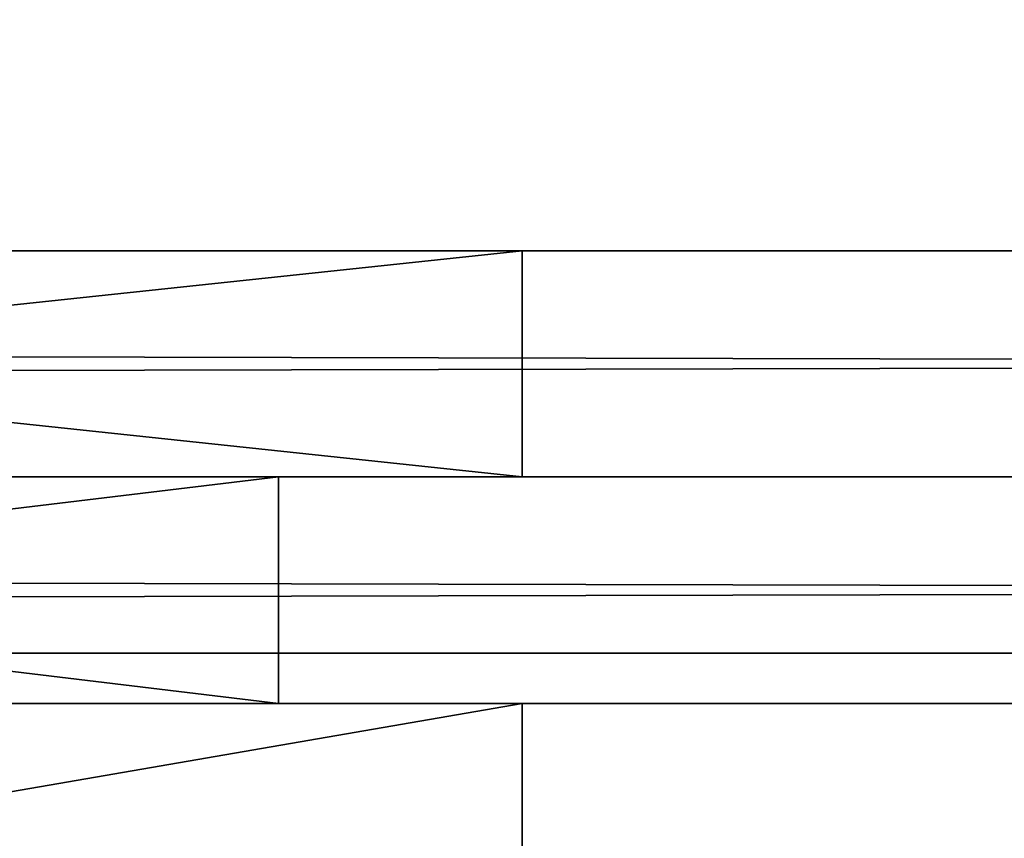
# Model space of a CAD drawing. Extents: x 0 to 35.8, y 0 to 28.5.
# Tile 41 of 89: x 17.017 to 17.321, y 4.096 to 4.349. Entities that reach past the tile are written whole.
import ezdxf

# ---------------------------------------------------------------- set-up
doc = ezdxf.new("R2010")
doc.units = 0
doc.header["$MEASUREMENT"] = 0
doc.layers.get('0').update_dxf_attribs({"color": 13, "linetype": 'CONTINUOUS'})
doc.layers.add('BSH_B36CL80ENS_SYMBOL_2', color=252, linetype='CONTINUOUS')

# ---------------------------------------------------------------- blocks, each defined once
blk = doc.blocks.new('BSH_B36CL81ENG_TRADECAD_DX')
at = {"layer": 'BSH_B36CL80ENS_SYMBOL_2', "color": 0}
for p, q in [((33.2423, 4.2778, 27.6267), (2.6346, 4.2778, 27.6267)), ((2.6346, 4.2778, 26.5397), (33.2423, 4.2778, 26.5397)), ((33.2423, 4.2778, 2.4265), (2.6346, 4.2778, 2.4265)), ((2.6346, 4.2778, 37.5918), (33.2423, 4.2778, 37.5918)), ((17.1722, 4.2778, 38.581), (16.5155, 4.2778, 38.581)), ((16.5155, 4.2778, 70.2622), (17.1722, 4.2778, 70.2622)), ((17.1722, 4.2778, 70.2622), (17.1722, 4.2778, 68.7649)), ((17.1722, 4.2778, 68.7649), (17.1722, 4.208, 68.7649)), ((17.1722, 4.208, 70.2622), (17.1722, 4.2778, 70.2622)), ((17.1722, 4.2778, 41.5972), (17.1722, 4.2778, 38.581)), ((17.1722, 4.2778, 38.581), (17.1722, 4.208, 38.581)), ((17.1722, 4.208, 41.5972), (17.1722, 4.2778, 41.5972)), ((17.1722, 4.2778, 38.581), (17.1722, 4.208, 38.581)), ((17.1722, 4.208, 70.2622), (17.1722, 4.2778, 70.2622)), ((17.1722, 4.2778, 68.7649), (17.1722, 4.2778, 41.5972)), ((17.1722, 4.208, 41.5972), (17.1722, 4.2778, 41.5972)), ((17.1722, 4.2778, 68.7649), (17.1722, 4.208, 68.7649)), ((33.2423, 4.208, 27.7021), (2.6346, 4.208, 27.7021)), ((2.6346, 4.208, 27.6267), (33.2423, 4.208, 27.6267)), ((33.2423, 4.208, 37.5165), (2.6346, 4.208, 37.5165)), ((2.6346, 4.208, 37.5918), (33.2423, 4.208, 37.5918)), ((33.2423, 4.208, 37.5165), (2.6346, 4.208, 37.5165)), ((33.2423, 4.208, 27.7021), (2.6346, 4.208, 27.7021)), ((2.6346, 4.208, 27.6267), (33.2423, 4.208, 27.6267)), ((33.2423, 4.208, 26.5397), (2.6346, 4.208, 26.5397)), ((33.2423, 4.208, 2.5018), (2.6346, 4.208, 2.5018)), ((2.6346, 4.208, 2.4265), (33.2423, 4.208, 2.4265)), ((33.2423, 4.208, 26.4644), (2.6346, 4.208, 26.4644)), ((33.2423, 4.208, 26.5397), (2.6346, 4.208, 26.5397)), ((33.2423, 4.208, 26.4644), (2.6346, 4.208, 26.4644)), ((33.2423, 4.208, 2.5018), (2.6346, 4.208, 2.5018)), ((2.6346, 4.208, 2.4265), (33.2423, 4.208, 2.4265)), ((2.6346, 4.208, 37.5918), (33.2423, 4.208, 37.5918)), ((17.0969, 4.208, 70.1868), (16.5155, 4.208, 70.1868)), ((16.5155, 4.208, 70.2622), (17.1722, 4.208, 70.2622)), ((17.0969, 4.208, 70.1868), (16.5155, 4.208, 70.1868)), ((16.5155, 4.208, 38.6564), (17.0969, 4.208, 38.6564)), ((17.1722, 4.208, 38.581), (16.5155, 4.208, 38.581)), ((17.1722, 4.208, 38.581), (16.5155, 4.208, 38.581)), ((16.5155, 4.208, 70.2622), (17.1722, 4.208, 70.2622)), ((16.5155, 4.208, 38.6564), (17.0969, 4.208, 38.6564)), ((17.1722, 4.208, 70.2622), (17.0969, 4.208, 70.1868)), ((17.1722, 4.208, 38.581), (17.0969, 4.208, 38.6564)), ((17.0969, 4.208, 38.6564), (17.0969, 4.208, 41.5972)), ((17.0969, 4.208, 41.5972), (17.1722, 4.208, 41.5972)), ((17.0969, 4.208, 70.1868), (17.0969, 4.138, 70.1868)), ((17.0969, 4.208, 38.6564), (17.0969, 4.138, 38.6564)), ((17.0969, 4.138, 41.5972), (17.0969, 4.208, 41.5972)), ((17.0969, 4.208, 38.6564), (17.0969, 4.208, 41.5972)), ((17.1722, 4.208, 38.581), (17.0969, 4.208, 38.6564)), ((17.0969, 4.208, 38.6564), (17.0969, 4.138, 38.6564)), ((17.0969, 4.208, 41.5972), (17.0969, 4.208, 68.7649)), ((17.0969, 4.208, 68.7649), (17.1722, 4.208, 68.7649)), ((17.0969, 4.208, 41.5972), (17.1722, 4.208, 41.5972)), ((17.0969, 4.138, 68.7649), (17.0969, 4.208, 68.7649)), ((17.0969, 4.208, 41.5972), (17.0969, 4.208, 68.7649)), ((17.0969, 4.138, 41.5972), (17.0969, 4.208, 41.5972)), ((17.0969, 4.208, 68.7649), (17.0969, 4.208, 70.1868)), ((17.1722, 4.208, 70.2622), (17.0969, 4.208, 70.1868)), ((17.0969, 4.208, 68.7649), (17.1722, 4.208, 68.7649)), ((17.0969, 4.208, 70.1868), (17.0969, 4.138, 70.1868)), ((17.0969, 4.208, 68.7649), (17.0969, 4.208, 70.1868)), ((17.0969, 4.138, 68.7649), (17.0969, 4.208, 68.7649)), ((17.1722, 4.208, 68.7649), (17.1722, 4.208, 70.2622)), ((17.1722, 4.208, 38.581), (17.1722, 4.208, 41.5972)), ((17.1722, 4.208, 38.581), (17.1722, 4.208, 41.5972)), ((17.1722, 4.208, 41.5972), (17.1722, 4.208, 68.7649)), ((17.1722, 4.208, 41.5972), (17.1722, 4.208, 68.7649)), ((17.1722, 4.208, 68.7649), (17.1722, 4.208, 70.2622)), ((0, 4.1535, 71.5539), (35.8406, 4.1535, 71.5539)), ((35.8406, 4.1535, 0.835), (0, 4.1535, 0.835)), ((35.8406, 4.1535, 0.835), (0, 4.1535, 0.835)), ((0, 4.1535, 71.5539), (35.8406, 4.1535, 71.5539)), ((2.6346, 4.138, 27.7021), (33.2423, 4.138, 27.7021)), ((2.6346, 4.138, 37.5918), (33.2423, 4.138, 37.5918)), ((2.6346, 4.138, 37.5165), (33.2423, 4.138, 37.5165)), ((2.6346, 4.138, 37.5918), (33.2423, 4.138, 37.5918)), ((2.6346, 4.138, 37.5165), (33.2423, 4.138, 37.5165)), ((2.6346, 4.138, 27.7021), (33.2423, 4.138, 27.7021)), ((2.6346, 4.138, 27.6267), (33.2423, 4.138, 27.6267)), ((2.6346, 4.138, 27.6267), (33.2423, 4.138, 27.6267)), ((2.6346, 4.138, 2.5018), (33.2423, 4.138, 2.5018)), ((33.2423, 4.138, 26.4644), (2.6346, 4.138, 26.4644)), ((2.6346, 4.138, 2.5018), (33.2423, 4.138, 2.5018)), ((2.6346, 4.138, 2.4265), (33.2423, 4.138, 2.4265)), ((2.6346, 4.138, 2.4265), (33.2423, 4.138, 2.4265)), ((33.2423, 4.138, 26.4644), (2.6346, 4.138, 26.4644)), ((33.2423, 4.138, 26.5397), (2.6346, 4.138, 26.5397)), ((33.2423, 4.138, 26.5397), (2.6346, 4.138, 26.5397)), ((17.0969, 4.138, 38.6564), (16.5155, 4.138, 38.6564)), ((16.5155, 4.138, 38.581), (17.1722, 4.138, 38.581)), ((16.5155, 4.138, 70.2622), (17.1722, 4.138, 70.2622)), ((17.0969, 4.138, 70.1868), (16.5155, 4.138, 70.1868)), ((16.5155, 4.138, 38.581), (17.1722, 4.138, 38.581)), ((17.0969, 4.138, 70.1868), (16.5155, 4.138, 70.1868)), ((16.5155, 4.138, 70.2622), (17.1722, 4.138, 70.2622)), ((17.0969, 4.138, 38.6564), (16.5155, 4.138, 38.6564)), ((17.1722, 4.138, 70.2622), (17.0969, 4.138, 70.1868)), ((17.0969, 4.138, 70.1868), (17.0969, 4.138, 68.7649)), ((17.0969, 4.138, 68.7649), (17.1722, 4.138, 68.7649)), ((17.1722, 4.138, 38.581), (17.0969, 4.138, 38.6564)), ((17.0969, 4.138, 38.6564), (17.0969, 4.138, 41.5972)), ((17.1722, 4.138, 70.2622), (17.0969, 4.138, 70.1868)), ((17.0969, 4.138, 38.6564), (17.0969, 4.138, 41.5972)), ((17.1722, 4.138, 38.581), (17.0969, 4.138, 38.6564)), ((17.1722, 4.138, 41.5972), (17.0969, 4.138, 41.5972)), ((17.0969, 4.138, 41.5972), (17.0969, 4.138, 68.7649)), ((17.0969, 4.138, 41.5972), (17.0969, 4.138, 68.7649)), ((17.1722, 4.138, 41.5972), (17.0969, 4.138, 41.5972)), ((17.0969, 4.138, 68.7649), (17.1722, 4.138, 68.7649)), ((17.0969, 4.138, 70.1868), (17.0969, 4.138, 68.7649)), ((17.1722, 4.138, 68.7649), (17.1722, 4.138, 70.2622)), ((17.1722, 4.138, 70.2622), (17.1722, 4.0247, 70.2622)), ((17.1722, 4.138, 38.581), (17.1722, 4.0247, 38.581)), ((17.1722, 4.0247, 41.5972), (17.1722, 4.138, 41.5972)), ((17.1722, 4.138, 41.5972), (17.1722, 4.138, 38.581)), ((17.1722, 4.138, 38.581), (17.1722, 4.0247, 38.581)), ((17.1722, 4.0247, 68.7649), (17.1722, 4.138, 68.7649)), ((17.1722, 4.138, 68.7649), (17.1722, 4.138, 41.5972)), ((17.1722, 4.0247, 41.5972), (17.1722, 4.138, 41.5972)), ((17.1722, 4.138, 41.5972), (17.1722, 4.138, 38.581)), ((17.1722, 4.138, 70.2622), (17.1722, 4.0247, 70.2622)), ((17.1722, 4.138, 68.7649), (17.1722, 4.138, 70.2622)), ((17.1722, 4.0247, 68.7649), (17.1722, 4.138, 68.7649)), ((17.1722, 4.138, 68.7649), (17.1722, 4.138, 41.5972))]:
    blk.add_line(p, q, dxfattribs=at)
at = {"layer": 'BSH_B36CL80ENS_SYMBOL_2', "color": 252}
mesh = blk.add_polyface(dxfattribs=at)
corners = [(35.8406, 4.1535, 0.835), (0, 28.5259, 0.835), (0, 4.1535, 0.835), (35.8406, 28.5259, 0.835)]
mesh.append_faces([[corners[k] for k in face] for face in [(0, 1, 2), (1, 0, 3)]], dxfattribs={"vtx0": -1, "color": 252})
mesh = blk.add_polyface(dxfattribs=at)
corners = [(35.8406, 28.5259, 71.5539), (0, 4.1535, 71.5539), (0, 28.5259, 71.5539), (35.8406, 4.1535, 71.5539)]
mesh.append_faces([[corners[k] for k in face] for face in [(0, 1, 2), (1, 0, 3)]], dxfattribs={"vtx0": -1, "color": 252})
mesh = blk.add_polyface(dxfattribs=at)
corners = [(33.2423, 4.208, 27.6267), (2.6346, 4.2778, 27.6267), (2.6346, 4.208, 27.6267), (33.2423, 4.2778, 27.6267)]
mesh.append_faces([[corners[k] for k in face] for face in [(0, 1, 2), (1, 0, 3)]], dxfattribs={"vtx0": -1, "color": 252})
mesh = blk.add_polyface(dxfattribs=at)
corners = [(33.2423, 4.2778, 26.5397), (2.6346, 4.208, 26.5397), (2.6346, 4.2778, 26.5397), (33.2423, 4.208, 26.5397)]
mesh.append_faces([[corners[k] for k in face] for face in [(0, 1, 2), (1, 0, 3)]], dxfattribs={"vtx0": -1, "color": 252})
mesh = blk.add_polyface(dxfattribs=at)
corners = [(33.2423, 4.208, 2.4265), (2.6346, 4.2778, 2.4265), (2.6346, 4.208, 2.4265), (33.2423, 4.2778, 2.4265)]
mesh.append_faces([[corners[k] for k in face] for face in [(0, 1, 2), (1, 0, 3)]], dxfattribs={"vtx0": -1, "color": 252})
mesh = blk.add_polyface(dxfattribs=at)
corners = [(33.2423, 4.2778, 37.5918), (2.6346, 4.208, 37.5918), (2.6346, 4.2778, 37.5918), (33.2423, 4.208, 37.5918)]
mesh.append_faces([[corners[k] for k in face] for face in [(0, 1, 2), (1, 0, 3)]], dxfattribs={"vtx0": -1, "color": 252})
mesh = blk.add_polyface(dxfattribs=at)
corners = [(17.1722, 4.208, 38.581), (16.5155, 4.2778, 38.581), (16.5155, 4.208, 38.581), (17.1722, 4.2778, 38.581)]
mesh.append_faces([[corners[k] for k in face] for face in [(0, 1, 2), (1, 0, 3)]], dxfattribs={"vtx0": -1, "color": 252})
mesh = blk.add_polyface(dxfattribs=at)
corners = [(17.1722, 4.2778, 70.2622), (16.5155, 4.208, 70.2622), (16.5155, 4.2778, 70.2622), (17.1722, 4.208, 70.2622)]
mesh.append_faces([[corners[k] for k in face] for face in [(0, 1, 2), (1, 0, 3)]], dxfattribs={"vtx0": -1, "color": 252})
mesh = blk.add_polyface(dxfattribs=at)
corners = [(17.1722, 4.2778, 70.2622), (17.1722, 4.208, 68.7649), (17.1722, 4.208, 70.2622), (17.1722, 4.2778, 68.7649)]
mesh.append_faces([[corners[k] for k in face] for face in [(0, 1, 2), (1, 0, 3)]], dxfattribs={"vtx0": -1, "color": 252})
mesh = blk.add_polyface(dxfattribs=at)
corners = [(17.1722, 4.2778, 41.5972), (17.1722, 4.208, 38.581), (17.1722, 4.208, 41.5972), (17.1722, 4.2778, 38.581)]
mesh.append_faces([[corners[k] for k in face] for face in [(0, 1, 2), (1, 0, 3)]], dxfattribs={"vtx0": -1, "color": 252})
mesh = blk.add_polyface(dxfattribs=at)
corners = [(17.1722, 4.2778, 68.7649), (17.1722, 4.208, 41.5972), (17.1722, 4.208, 68.7649), (17.1722, 4.2778, 41.5972)]
mesh.append_faces([[corners[k] for k in face] for face in [(0, 1, 2), (1, 0, 3)]], dxfattribs={"vtx0": -1, "color": 252})
mesh = blk.add_polyface(dxfattribs=at)
corners = [(33.2423, 4.138, 27.7021), (2.6346, 4.208, 27.7021), (2.6346, 4.138, 27.7021), (33.2423, 4.208, 27.7021)]
mesh.append_faces([[corners[k] for k in face] for face in [(0, 1, 2), (1, 0, 3)]], dxfattribs={"vtx0": -1, "color": 252})
mesh = blk.add_polyface(dxfattribs=at)
corners = [(2.6346, 4.208, 37.5918), (33.2423, 4.208, 37.5165), (2.6346, 4.208, 37.5165), (33.2423, 4.208, 37.5918)]
mesh.append_faces([[corners[k] for k in face] for face in [(0, 1, 2), (1, 0, 3)]], dxfattribs={"vtx0": -1, "color": 252})
mesh = blk.add_polyface(dxfattribs=at)
corners = [(33.2423, 4.208, 37.5165), (2.6346, 4.138, 37.5165), (2.6346, 4.208, 37.5165), (33.2423, 4.138, 37.5165)]
mesh.append_faces([[corners[k] for k in face] for face in [(0, 1, 2), (1, 0, 3)]], dxfattribs={"vtx0": -1, "color": 252})
mesh = blk.add_polyface(dxfattribs=at)
corners = [(2.6346, 4.208, 27.7021), (33.2423, 4.208, 27.6267), (2.6346, 4.208, 27.6267), (33.2423, 4.208, 27.7021)]
mesh.append_faces([[corners[k] for k in face] for face in [(0, 1, 2), (1, 0, 3)]], dxfattribs={"vtx0": -1, "color": 252})
mesh = blk.add_polyface(dxfattribs=at)
corners = [(33.2423, 4.138, 2.5018), (2.6346, 4.208, 2.5018), (2.6346, 4.138, 2.5018), (33.2423, 4.208, 2.5018)]
mesh.append_faces([[corners[k] for k in face] for face in [(0, 1, 2), (1, 0, 3)]], dxfattribs={"vtx0": -1, "color": 252})
mesh = blk.add_polyface(dxfattribs=at)
corners = [(2.6346, 4.208, 26.5397), (33.2423, 4.208, 26.4644), (2.6346, 4.208, 26.4644), (33.2423, 4.208, 26.5397)]
mesh.append_faces([[corners[k] for k in face] for face in [(0, 1, 2), (1, 0, 3)]], dxfattribs={"vtx0": -1, "color": 252})
mesh = blk.add_polyface(dxfattribs=at)
corners = [(33.2423, 4.208, 26.4644), (2.6346, 4.138, 26.4644), (2.6346, 4.208, 26.4644), (33.2423, 4.138, 26.4644)]
mesh.append_faces([[corners[k] for k in face] for face in [(0, 1, 2), (1, 0, 3)]], dxfattribs={"vtx0": -1, "color": 252})
mesh = blk.add_polyface(dxfattribs=at)
corners = [(2.6346, 4.208, 2.5018), (33.2423, 4.208, 2.4265), (2.6346, 4.208, 2.4265), (33.2423, 4.208, 2.5018)]
mesh.append_faces([[corners[k] for k in face] for face in [(0, 1, 2), (1, 0, 3)]], dxfattribs={"vtx0": -1, "color": 252})
mesh = blk.add_polyface(dxfattribs=at)
corners = [(16.5155, 4.208, 70.2622), (17.0969, 4.208, 70.1868), (16.5155, 4.208, 70.1868), (17.1722, 4.208, 70.2622)]
mesh.append_faces([[corners[k] for k in face] for face in [(0, 1, 2), (1, 0, 3)]], dxfattribs={"vtx0": -1, "color": 252})
mesh = blk.add_polyface(dxfattribs=at)
corners = [(17.0969, 4.208, 70.1868), (16.5155, 4.138, 70.1868), (16.5155, 4.208, 70.1868), (17.0969, 4.138, 70.1868)]
mesh.append_faces([[corners[k] for k in face] for face in [(0, 1, 2), (1, 0, 3)]], dxfattribs={"vtx0": -1, "color": 252})
mesh = blk.add_polyface(dxfattribs=at)
corners = [(16.5155, 4.208, 38.6564), (17.1722, 4.208, 38.581), (16.5155, 4.208, 38.581), (17.0969, 4.208, 38.6564)]
mesh.append_faces([[corners[k] for k in face] for face in [(0, 1, 2), (1, 0, 3)]], dxfattribs={"vtx0": -1, "color": 252})
mesh = blk.add_polyface(dxfattribs=at)
corners = [(17.0969, 4.138, 38.6564), (16.5155, 4.208, 38.6564), (16.5155, 4.138, 38.6564), (17.0969, 4.208, 38.6564)]
mesh.append_faces([[corners[k] for k in face] for face in [(0, 1, 2), (1, 0, 3)]], dxfattribs={"vtx0": -1, "color": 252})
mesh = blk.add_polyface(dxfattribs=at)
corners = [(17.0969, 4.208, 38.6564), (17.1722, 4.208, 41.5972), (17.1722, 4.208, 38.581), (17.0969, 4.208, 41.5972)]
mesh.append_faces([[corners[k] for k in face] for face in [(0, 1, 2), (1, 0, 3)]], dxfattribs={"vtx0": -1, "color": 252})
mesh = blk.add_polyface(dxfattribs=at)
corners = [(17.0969, 4.208, 41.5972), (17.0969, 4.138, 38.6564), (17.0969, 4.138, 41.5972), (17.0969, 4.208, 38.6564)]
mesh.append_faces([[corners[k] for k in face] for face in [(0, 1, 2), (1, 0, 3)]], dxfattribs={"vtx0": -1, "color": 252})
mesh = blk.add_polyface(dxfattribs=at)
corners = [(17.0969, 4.208, 68.7649), (17.1722, 4.208, 41.5972), (17.0969, 4.208, 41.5972), (17.1722, 4.208, 68.7649)]
mesh.append_faces([[corners[k] for k in face] for face in [(0, 1, 2), (1, 0, 3)]], dxfattribs={"vtx0": -1, "color": 252})
mesh = blk.add_polyface(dxfattribs=at)
corners = [(17.0969, 4.208, 68.7649), (17.0969, 4.138, 41.5972), (17.0969, 4.138, 68.7649), (17.0969, 4.208, 41.5972)]
mesh.append_faces([[corners[k] for k in face] for face in [(0, 1, 2), (1, 0, 3)]], dxfattribs={"vtx0": -1, "color": 252})
mesh = blk.add_polyface(dxfattribs=at)
corners = [(17.0969, 4.208, 70.1868), (17.1722, 4.208, 68.7649), (17.0969, 4.208, 68.7649), (17.1722, 4.208, 70.2622)]
mesh.append_faces([[corners[k] for k in face] for face in [(0, 1, 2), (1, 0, 3)]], dxfattribs={"vtx0": -1, "color": 252})
mesh = blk.add_polyface(dxfattribs=at)
corners = [(17.0969, 4.208, 70.1868), (17.0969, 4.138, 68.7649), (17.0969, 4.138, 70.1868), (17.0969, 4.208, 68.7649)]
mesh.append_faces([[corners[k] for k in face] for face in [(0, 1, 2), (1, 0, 3)]], dxfattribs={"vtx0": -1, "color": 252})
mesh = blk.add_polyface(dxfattribs=at)
corners = [(0, 4.1535, 71.5539), (35.8406, 4.1535, 0.835), (0, 4.1535, 0.835), (35.8406, 4.1535, 71.5539)]
mesh.append_faces([[corners[k] for k in face] for face in [(0, 1, 2), (1, 0, 3)]], dxfattribs={"vtx0": -1, "color": 252})
mesh = blk.add_polyface(dxfattribs=at)
corners = [(33.2423, 4.138, 37.5918), (2.6346, 4.0247, 37.5918), (2.6346, 4.138, 37.5918), (33.2423, 4.0247, 37.5918)]
mesh.append_faces([[corners[k] for k in face] for face in [(0, 1, 2), (1, 0, 3)]], dxfattribs={"vtx0": -1, "color": 252})
mesh = blk.add_polyface(dxfattribs=at)
corners = [(33.2423, 4.138, 37.5918), (2.6346, 4.138, 37.5165), (33.2423, 4.138, 37.5165), (2.6346, 4.138, 37.5918)]
mesh.append_faces([[corners[k] for k in face] for face in [(0, 1, 2), (1, 0, 3)]], dxfattribs={"vtx0": -1, "color": 252})
mesh = blk.add_polyface(dxfattribs=at)
corners = [(33.2423, 4.138, 27.7021), (2.6346, 4.138, 27.6267), (33.2423, 4.138, 27.6267), (2.6346, 4.138, 27.7021)]
mesh.append_faces([[corners[k] for k in face] for face in [(0, 1, 2), (1, 0, 3)]], dxfattribs={"vtx0": -1, "color": 252})
mesh = blk.add_polyface(dxfattribs=at)
corners = [(33.2423, 4.0247, 27.6267), (2.6346, 4.138, 27.6267), (2.6346, 4.0247, 27.6267), (33.2423, 4.138, 27.6267)]
mesh.append_faces([[corners[k] for k in face] for face in [(0, 1, 2), (1, 0, 3)]], dxfattribs={"vtx0": -1, "color": 252})
mesh = blk.add_polyface(dxfattribs=at)
corners = [(33.2423, 4.138, 2.5018), (2.6346, 4.138, 2.4265), (33.2423, 4.138, 2.4265), (2.6346, 4.138, 2.5018)]
mesh.append_faces([[corners[k] for k in face] for face in [(0, 1, 2), (1, 0, 3)]], dxfattribs={"vtx0": -1, "color": 252})
mesh = blk.add_polyface(dxfattribs=at)
corners = [(33.2423, 4.0247, 2.4265), (2.6346, 4.138, 2.4265), (2.6346, 4.0247, 2.4265), (33.2423, 4.138, 2.4265)]
mesh.append_faces([[corners[k] for k in face] for face in [(0, 1, 2), (1, 0, 3)]], dxfattribs={"vtx0": -1, "color": 252})
mesh = blk.add_polyface(dxfattribs=at)
corners = [(33.2423, 4.138, 26.5397), (2.6346, 4.138, 26.4644), (33.2423, 4.138, 26.4644), (2.6346, 4.138, 26.5397)]
mesh.append_faces([[corners[k] for k in face] for face in [(0, 1, 2), (1, 0, 3)]], dxfattribs={"vtx0": -1, "color": 252})
mesh = blk.add_polyface(dxfattribs=at)
corners = [(33.2423, 4.138, 26.5397), (2.6346, 4.0247, 26.5397), (2.6346, 4.138, 26.5397), (33.2423, 4.0247, 26.5397)]
mesh.append_faces([[corners[k] for k in face] for face in [(0, 1, 2), (1, 0, 3)]], dxfattribs={"vtx0": -1, "color": 252})
mesh = blk.add_polyface(dxfattribs=at)
corners = [(17.0969, 4.138, 38.6564), (16.5155, 4.138, 38.581), (17.1722, 4.138, 38.581), (16.5155, 4.138, 38.6564)]
mesh.append_faces([[corners[k] for k in face] for face in [(0, 1, 2), (1, 0, 3)]], dxfattribs={"vtx0": -1, "color": 252})
mesh = blk.add_polyface(dxfattribs=at)
corners = [(17.1722, 4.138, 70.2622), (16.5155, 4.0247, 70.2622), (16.5155, 4.138, 70.2622), (17.1722, 4.0247, 70.2622)]
mesh.append_faces([[corners[k] for k in face] for face in [(0, 1, 2), (1, 0, 3)]], dxfattribs={"vtx0": -1, "color": 252})
mesh = blk.add_polyface(dxfattribs=at)
corners = [(17.1722, 4.0247, 38.581), (16.5155, 4.138, 38.581), (16.5155, 4.0247, 38.581), (17.1722, 4.138, 38.581)]
mesh.append_faces([[corners[k] for k in face] for face in [(0, 1, 2), (1, 0, 3)]], dxfattribs={"vtx0": -1, "color": 252})
mesh = blk.add_polyface(dxfattribs=at)
corners = [(17.1722, 4.138, 70.2622), (16.5155, 4.138, 70.1868), (17.0969, 4.138, 70.1868), (16.5155, 4.138, 70.2622)]
mesh.append_faces([[corners[k] for k in face] for face in [(0, 1, 2), (1, 0, 3)]], dxfattribs={"vtx0": -1, "color": 252})
mesh = blk.add_polyface(dxfattribs=at)
corners = [(17.1722, 4.138, 70.2622), (17.0969, 4.138, 68.7649), (17.1722, 4.138, 68.7649), (17.0969, 4.138, 70.1868)]
mesh.append_faces([[corners[k] for k in face] for face in [(0, 1, 2), (1, 0, 3)]], dxfattribs={"vtx0": -1, "color": 252})
mesh = blk.add_polyface(dxfattribs=at)
corners = [(17.1722, 4.138, 41.5972), (17.0969, 4.138, 38.6564), (17.1722, 4.138, 38.581), (17.0969, 4.138, 41.5972)]
mesh.append_faces([[corners[k] for k in face] for face in [(0, 1, 2), (1, 0, 3)]], dxfattribs={"vtx0": -1, "color": 252})
mesh = blk.add_polyface(dxfattribs=at)
corners = [(17.1722, 4.138, 68.7649), (17.0969, 4.138, 41.5972), (17.1722, 4.138, 41.5972), (17.0969, 4.138, 68.7649)]
mesh.append_faces([[corners[k] for k in face] for face in [(0, 1, 2), (1, 0, 3)]], dxfattribs={"vtx0": -1, "color": 252})
mesh = blk.add_polyface(dxfattribs=at)
corners = [(17.1722, 4.138, 41.5972), (17.1722, 4.0247, 38.581), (17.1722, 4.0247, 41.5972), (17.1722, 4.138, 38.581)]
mesh.append_faces([[corners[k] for k in face] for face in [(0, 1, 2), (1, 0, 3)]], dxfattribs={"vtx0": -1, "color": 252})
mesh = blk.add_polyface(dxfattribs=at)
corners = [(17.1722, 4.138, 68.7649), (17.1722, 4.0247, 41.5972), (17.1722, 4.0247, 68.7649), (17.1722, 4.138, 41.5972)]
mesh.append_faces([[corners[k] for k in face] for face in [(0, 1, 2), (1, 0, 3)]], dxfattribs={"vtx0": -1, "color": 252})
mesh = blk.add_polyface(dxfattribs=at)
corners = [(17.1722, 4.138, 70.2622), (17.1722, 4.0247, 68.7649), (17.1722, 4.0247, 70.2622), (17.1722, 4.138, 68.7649)]
mesh.append_faces([[corners[k] for k in face] for face in [(0, 1, 2), (1, 0, 3)]], dxfattribs={"vtx0": -1, "color": 252})

msp = doc.modelspace()

# ---------------------------------------------------------------- block references
at = {"color": 0}
msp.add_blockref('BSH_B36CL81ENG_TRADECAD_DX', (0, 0), dxfattribs=at)

doc.saveas('drawing.dxf')
